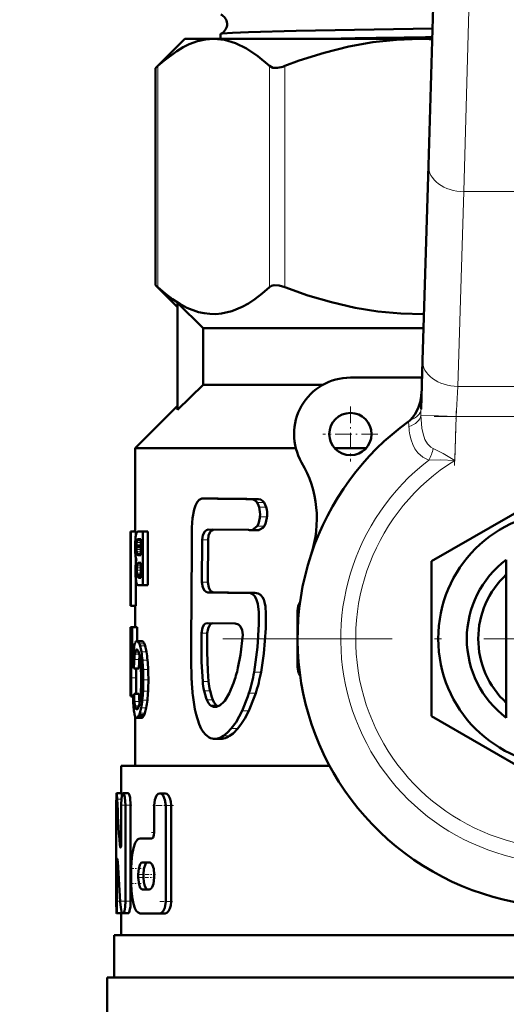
# Model space of a CAD drawing. Extents: x -1438 to 1837, y -1650 to 612.
# Tile 29 of 89: x 258 to 293, y -871 to -801. Entities that reach past the tile are written whole.
import ezdxf

# ---------------------------------------------------------------- set-up
doc = ezdxf.new("R2010")
doc.units = 0
doc.linetypes.add('DASHDOT', pattern=[18.5, 12, -3, 0.5, -3])

msp = doc.modelspace()

# ---------------------------------------------------------------- linework, layer by layer
at = {"color": 7, "linetype": 'DASHDOT', "lineweight": 18}
for p, q in [((292.533, -714.179), (289.828, -802.726)), ((321.491, -844.626), (272.091, -844.626))]:
    msp.add_line(p, q, dxfattribs=at)
at = {"color": 7, "lineweight": 50}
for p, q in [((287.071, -811.104), (287.557, -795.194)), ((269.791, -802.126), (267.731, -804.186)), ((269.791, -802.126), (271.846, -802.126)), ((271.846, -802.126), (286.458, -802.126)), ((272.332, -801.77), (272.332, -802.126)), ((286.458, -802.126), (287.345, -802.126)), ((267.731, -804.186), (267.883, -804.044)), ((267.731, -819.566), (267.731, -804.186)), ((286.649, -824.903), (287.071, -811.104)), ((269.291, -821.126), (267.731, -819.566)), ((267.731, -819.566), (267.883, -819.708)), ((271.1, -822.626), (269.291, -820.837)), ((269.291, -828.415), (269.291, -820.837)), ((271.1, -822.626), (271.1, -826.626)), ((271.1, -822.626), (286.719, -822.626)), ((286.544, -828.357), (286.649, -824.903)), ((271.1, -826.626), (269.291, -828.415)), ((271.1, -826.626), (279.604, -826.626)), ((286.612, -826.126), (281.541, -826.126)), ((266.291, -831.126), (269.291, -828.126)), ((266.291, -837.035), (266.291, -831.126)), ((266.291, -831.126), (277.668, -831.126)), ((280.423, -831.126), (282.659, -831.126)), ((287.291, -839.141), (296.791, -833.656)), ((271.321, -834.693), (271.125, -834.684)), ((271.546, -834.684), (271.125, -834.684)), ((271.746, -834.693), (271.546, -834.684)), ((275.016, -834.734), (274.528, -834.734)), ((265.954, -839.171), (265.954, -837.035)), ((265.954, -837.035), (265.978, -837.035)), ((266.328, -837.035), (265.978, -837.035)), ((265.978, -842.29), (265.978, -837.035)), ((266.291, -836.949), (266.262, -836.949)), ((266.328, -837.035), (266.328, -837.305)), ((266.491, -837.035), (266.828, -837.035)), ((267.188, -837.035), (266.828, -837.035)), ((266.828, -840.842), (266.828, -837.035)), ((267.188, -837.035), (267.188, -840.842)), ((274.312, -836.921), (271.459, -836.895)), ((274.943, -836.938), (274.457, -836.938)), ((274.586, -836.923), (274.935, -836.657)), ((266.33, -837.296), (266.323, -837.338)), ((266.692, -837.597), (266.451, -837.597)), ((266.692, -837.575), (266.483, -837.575)), ((266.53, -837.565), (266.692, -837.565)), ((266.692, -838.709), (266.692, -837.565)), ((271.028, -837.618), (271.01, -840.611)), ((271.448, -837.618), (271.43, -840.611)), ((266.372, -838.052), (266.371, -838.132)), ((266.692, -838.132), (266.371, -838.132)), ((266.374, -837.984), (266.372, -838.052)), ((266.692, -838.052), (266.372, -838.052)), ((265.941, -839.171), (265.954, -839.171)), ((265.941, -839.171), (265.941, -839.792)), ((266.328, -838.885), (266.328, -839.225)), ((266.438, -838.668), (266.454, -838.684)), ((266.454, -838.684), (266.479, -838.699)), ((266.692, -838.684), (266.454, -838.684)), ((266.474, -839.266), (266.46, -839.283)), ((266.692, -839.283), (266.46, -839.283)), ((266.692, -839.267), (266.474, -839.267)), ((266.479, -838.699), (266.505, -838.706)), ((266.692, -838.699), (266.479, -838.699)), ((266.522, -839.243), (266.498, -839.25)), ((266.692, -839.251), (266.498, -839.251)), ((266.692, -838.705), (266.505, -838.705)), ((266.505, -838.706), (266.539, -838.709)), ((266.559, -839.24), (266.522, -839.243)), ((266.539, -838.709), (266.543, -838.709)), ((266.543, -838.709), (266.692, -838.709)), ((266.559, -839.24), (266.692, -839.24)), ((266.692, -840.308), (266.692, -839.24)), ((287.291, -850.111), (287.291, -839.141)), ((292.591, -840.341), (292.591, -839.026)), ((265.941, -839.792), (265.954, -839.792)), ((265.943, -839.792), (265.947, -839.81)), ((265.947, -839.81), (265.953, -839.854)), ((265.953, -839.854), (265.954, -839.865)), ((265.954, -841.67), (265.954, -839.792)), ((266.328, -840.43), (266.328, -842.29)), ((266.43, -840.19), (266.416, -840.125)), ((266.692, -840.125), (266.416, -840.125)), ((266.692, -840.19), (266.43, -840.19)), ((266.556, -840.308), (266.692, -840.308)), ((292.591, -848.911), (292.591, -840.341)), ((266.532, -840.842), (266.828, -840.842)), ((267.188, -840.842), (266.828, -840.842)), ((274.27, -841.384), (274.233, -841.385)), ((274.752, -841.384), (274.27, -841.384)), ((265.941, -841.67), (265.954, -841.67)), ((265.941, -841.67), (265.941, -842.29)), ((265.946, -841.667), (265.943, -841.67)), ((265.948, -841.659), (265.946, -841.667)), ((265.952, -841.641), (265.948, -841.659)), ((265.954, -841.629), (265.952, -841.641)), ((265.941, -842.29), (265.978, -842.29)), ((266.292, -842.291), (265.942, -842.291)), ((266.328, -842.29), (265.978, -842.29)), ((266.291, -843.805), (266.291, -842.29)), ((277.791, -846.626), (277.791, -842.626)), ((266.023, -843.805), (265.944, -843.805)), ((265.944, -844.884), (265.944, -843.805)), ((266.023, -844.884), (266.023, -843.805)), ((266.023, -843.805), (266.061, -843.805)), ((266.413, -843.805), (266.061, -843.805)), ((266.061, -845.415), (266.061, -843.805)), ((266.413, -843.805), (266.413, -844.794)), ((273.358, -843.551), (271.405, -843.525)), ((265.941, -844.884), (266.023, -844.884)), ((265.941, -844.884), (265.941, -848.691)), ((266.744, -844.794), (266.388, -844.794)), ((265.941, -848.157), (265.941, -845.415)), ((265.941, -845.415), (265.997, -845.415)), ((266.036, -845.415), (266.061, -845.415)), ((266.178, -845.415), (266.061, -845.415)), ((270.258, -845.978), (270.284, -847.577)), ((265.998, -847.397), (266.006, -846.527)), ((266.542, -846.727), (266.189, -846.727)), ((266.349, -847.397), (266.354, -846.727)), ((265.995, -848.691), (265.998, -847.397)), ((266.346, -848.537), (266.349, -847.397)), ((265.941, -848.157), (265.97, -848.157)), ((272.946, -848.498), (273.251, -847.771)), ((265.941, -848.691), (265.995, -848.691)), ((266.128, -848.691), (265.995, -848.691)), ((266.127, -848.769), (266.089, -848.769)), ((266.127, -848.777), (266.107, -848.777)), ((266.551, -848.537), (266.198, -848.537)), ((266.593, -849.194), (266.581, -849.07)), ((272.626, -849.017), (272.946, -848.498)), ((292.591, -848.911), (292.591, -850.226)), ((266.434, -849.617), (266.35, -849.617)), ((266.389, -849.634), (266.387, -849.634)), ((271.886, -849.46), (271.927, -849.463)), ((266.291, -853.626), (266.291, -850.148)), ((266.742, -850.229), (266.387, -850.229)), ((266.797, -850.209), (266.442, -850.209)), ((266.908, -850.051), (266.551, -850.051)), ((296.791, -855.596), (287.291, -850.111)), ((272.364, -851.721), (271.928, -851.721)), ((265.291, -853.626), (280.058, -853.626)), ((265.291, -855.58), (265.291, -853.626)), ((264.954, -855.58), (264.967, -855.58)), ((265.317, -855.58), (264.967, -855.58)), ((265.123, -855.58), (265.291, -855.579)), ((265.791, -855.58), (265.435, -855.58)), ((268.411, -855.586), (268.023, -855.586)), ((264.941, -863.233), (264.941, -856.43)), ((265.296, -859.005), (265.296, -856.43)), ((265.599, -863.233), (265.599, -856.43)), ((265.956, -856.43), (265.956, -863.233)), ((267.634, -858.35), (267.634, -856.437)), ((268.443, -863.24), (268.443, -856.437)), ((268.837, -856.437), (268.837, -863.24)), ((266.641, -858.775), (267.451, -858.775)), ((264.99, -863.233), (264.99, -860.658)), ((265.999, -861.964), (265.999, -860.901)), ((266.789, -860.476), (267.275, -860.476)), ((266.5, -861.539), (266.5, -861.326)), ((266.868, -861.326), (266.868, -861.539)), ((267.634, -861.539), (267.634, -861.326)), ((266.789, -862.389), (267.275, -862.389)), ((265.304, -864.083), (264.954, -864.083)), ((265.042, -864.084), (265.04, -864.084)), ((265.291, -864.084), (265.042, -864.084)), ((265.291, -865.626), (265.291, -864.083)), ((265.372, -864.083), (265.435, -864.083)), ((265.791, -864.083), (265.435, -864.083)), ((266.641, -864.09), (268.023, -864.09)), ((268.411, -864.09), (268.023, -864.09)), ((264.791, -865.626), (328.791, -865.626)), ((264.791, -868.626), (264.791, -865.626)), ((264.291, -868.626), (296.791, -868.626)), ((264.291, -868.626), (264.291, -871.739))]:
    msp.add_line(p, q, dxfattribs=at)
at = {"color": 7, "lineweight": 18}
for p, q in [((290.056, -795.271), (289.57, -812.948)), ((267.883, -819.708), (267.883, -804.044)), ((275.809, -819.708), (275.809, -804.044)), ((276.891, -819.708), (276.891, -804.044)), ((289.57, -812.948), (289.148, -826.747)), ((304.012, -812.948), (289.57, -812.948)), ((289.148, -826.747), (289.029, -828.869)), ((289.148, -826.747), (304.434, -826.747)), ((289.029, -828.869), (286.541, -828.793)), ((289.029, -828.869), (288.934, -831.991)), ((304.553, -828.869), (289.029, -828.869)), ((271.746, -834.693), (271.321, -834.693)), ((275.417, -834.98), (274.92, -834.98)), ((275.561, -835.302), (275.061, -835.302)), ((275.625, -835.997), (275.124, -835.997)), ((266.291, -837.034), (266.189, -837.034)), ((275.075, -836.923), (274.586, -836.923)), ((275.432, -836.657), (274.935, -836.657)), ((266.692, -837.807), (266.385, -837.807)), ((266.692, -837.693), (266.404, -837.693)), ((266.692, -837.642), (266.421, -837.642)), ((271.448, -837.618), (271.028, -837.618)), ((266.692, -837.984), (266.374, -837.984)), ((266.692, -838.306), (266.375, -838.306)), ((266.692, -838.471), (266.389, -838.471)), ((266.692, -838.598), (266.411, -838.598)), ((266.692, -838.668), (266.438, -838.668)), ((266.692, -839.243), (266.522, -839.243)), ((266.692, -839.77), (266.396, -839.77)), ((266.692, -839.599), (266.401, -839.599)), ((266.692, -839.988), (266.402, -839.988)), ((266.692, -839.456), (266.415, -839.456)), ((266.692, -839.345), (266.437, -839.345)), ((266.692, -840.237), (266.448, -840.237)), ((266.692, -840.278), (266.478, -840.278)), ((266.692, -840.299), (266.51, -840.299)), ((271.43, -840.611), (271.01, -840.611)), ((271.859, -841.347), (271.432, -841.347)), ((277.896, -842.626), (277.791, -842.626)), ((266.812, -844.818), (266.456, -844.818)), ((266.872, -844.881), (266.516, -844.881)), ((271.395, -844.237), (270.976, -844.237)), ((266.529, -845.578), (266.285, -845.578)), ((266.485, -845.474), (266.317, -845.474)), ((266.443, -845.412), (266.353, -845.412)), ((266.933, -844.992), (266.576, -844.992)), ((266.987, -845.14), (266.628, -845.14)), ((267.078, -845.546), (266.718, -845.546)), ((266.144, -845.851), (266.019, -845.851)), ((266.569, -846.11), (266.216, -846.11)), ((266.572, -845.727), (266.256, -845.727)), ((267.154, -846.142), (266.794, -846.142)), ((266.116, -846.527), (266.006, -846.527)), ((267.2, -846.811), (266.839, -846.811)), ((275.202, -847.005), (274.711, -847.005)), ((277.791, -846.626), (277.896, -846.626)), ((266.349, -847.397), (265.998, -847.397)), ((267.216, -847.551), (266.855, -847.551)), ((271.487, -847.652), (271.066, -847.652)), ((267.196, -848.354), (266.836, -848.354)), ((271.587, -848.312), (271.164, -848.312)), ((266.126, -848.745), (266.074, -848.745)), ((266.581, -849.07), (266.228, -849.07)), ((267.146, -848.984), (266.786, -848.984)), ((271.774, -848.951), (271.349, -848.951)), ((274.826, -848.486), (274.343, -848.486)), ((266.552, -849.373), (266.264, -849.373)), ((266.515, -849.486), (266.288, -849.486)), ((266.475, -849.569), (266.317, -849.569)), ((267.064, -849.529), (266.705, -849.529)), ((272.023, -849.328), (271.594, -849.328)), ((271.967, -849.46), (271.886, -849.46)), ((274.34, -849.737), (273.867, -849.737)), ((266.852, -850.15), (266.496, -850.15)), ((266.964, -849.912), (266.606, -849.912)), ((273.554, -851), (273.096, -851)), ((272.549, -851.703), (272.11, -851.703)), ((272.978, -851.52), (272.532, -851.52)), ((265.314, -855.993), (265.005, -855.993)), ((265.956, -856.43), (265.599, -856.43)), ((268.837, -856.437), (268.443, -856.437)), ((265.287, -859.224), (265.187, -859.224)), ((265.054, -860.658), (264.99, -860.658)), ((266.868, -861.326), (266.5, -861.326)), ((266.868, -861.539), (266.5, -861.539)), ((265.223, -863.233), (264.99, -863.233)), ((265.956, -863.233), (265.599, -863.233)), ((268.837, -863.24), (268.443, -863.24))]:
    msp.add_line(p, q, dxfattribs=at)
at = {"color": 7, "linetype": 'DASHDOT', "lineweight": 18, "ltscale": 0.097499}
msp.add_line((281.541, -828.176), (281.541, -832.076), dxfattribs=at)
at = {"color": 7, "linetype": 'DASHDOT', "lineweight": 18, "ltscale": 0.097409}
msp.add_line((288.922, -832.363), (289.041, -828.468), dxfattribs=at)
at = {"color": 7, "linetype": 'DASHDOT', "lineweight": 18, "ltscale": 0.465709}
msp.add_line((287.477, -828.869), (306.105, -828.869), dxfattribs=at)
at = {"color": 7, "linetype": 'DASHDOT', "lineweight": 18, "ltscale": 0.097501}
msp.add_line((283.491, -830.126), (279.591, -830.126), dxfattribs=at)
at = {"color": 7, "linetype": 'DASHDOT', "lineweight": 18, "ltscale": 0.000460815}
msp.add_line((264.956, -856.43), (264.937, -856.43), dxfattribs=at)
at = {"color": 7, "linetype": 'DASHDOT', "lineweight": 18, "ltscale": 0.020982}
msp.add_line((266.05, -856.43), (265.211, -856.43), dxfattribs=at)
at = {"color": 7, "linetype": 'DASHDOT', "lineweight": 18, "ltscale": 0.037946}
msp.add_line((268.985, -856.437), (267.468, -856.437), dxfattribs=at)
at = {"color": 7, "linetype": 'DASHDOT', "lineweight": 18, "ltscale": 0.006094}
msp.add_line((267.431, -858.35), (267.674, -858.35), dxfattribs=at)
at = {"color": 7, "linetype": 'DASHDOT', "lineweight": 18, "ltscale": 0.003525}
msp.add_line((265.175, -859.005), (265.316, -859.005), dxfattribs=at)
at = {"color": 7, "linetype": 'DASHDOT', "lineweight": 18, "ltscale": 0.002077}
msp.add_line((264.978, -860.658), (265.061, -860.658), dxfattribs=at)
at = {"color": 7, "linetype": 'DASHDOT', "lineweight": 18, "ltscale": 0.019386}
msp.add_line((266.706, -860.901), (265.93, -860.901), dxfattribs=at)
at = {"color": 7, "linetype": 'DASHDOT', "lineweight": 18, "ltscale": 0.02028}
msp.add_line((267.229, -861.539), (266.418, -861.539), dxfattribs=at)
at = {"color": 7, "linetype": 'DASHDOT', "lineweight": 18, "ltscale": 0.019858}
msp.add_line((267.227, -861.326), (266.433, -861.326), dxfattribs=at)
at = {"color": 7, "linetype": 'DASHDOT', "lineweight": 18, "ltscale": 0.011974}
msp.add_line((267.714, -861.326), (267.235, -861.326), dxfattribs=at)
at = {"color": 7, "linetype": 'DASHDOT', "lineweight": 18, "ltscale": 0.010834}
msp.add_line((267.672, -861.539), (267.238, -861.539), dxfattribs=at)
at = {"color": 7, "linetype": 'DASHDOT', "lineweight": 18, "ltscale": 0.021268}
msp.add_line((266.712, -861.964), (265.861, -861.964), dxfattribs=at)
at = {"color": 7, "linetype": 'DASHDOT', "lineweight": 18, "ltscale": 0.011319}
msp.add_line((265.353, -863.233), (264.9, -863.233), dxfattribs=at)
at = {"color": 7, "linetype": 'DASHDOT', "lineweight": 18, "ltscale": 0.016153}
msp.add_line((266.028, -863.233), (265.382, -863.233), dxfattribs=at)
at = {"color": 7, "linetype": 'DASHDOT', "lineweight": 18, "ltscale": 0.02459}
msp.add_line((268.925, -863.24), (267.941, -863.24), dxfattribs=at)
at = {"color": 7, "lineweight": 50}
for points in [[(287.367, -801.393), (277.698, -801.554), (274.322, -801.64), (273.178, -801.686), (272.448, -801.739), (272.344, -801.76)], [(271.846, -802.126), (271.272, -802.168), (270.696, -802.293), (270.114, -802.503), (269.672, -802.717), (269.224, -802.982), (268.306, -803.667), (267.883, -804.044)], [(275.809, -804.044), (274.976, -803.338), (274.171, -802.801), (273.385, -802.424), (272.612, -802.2), (271.846, -802.126)], [(286.458, -802.126), (284.794, -802.186), (283.119, -802.367), (281.421, -802.671), (279.689, -803.102), (277.913, -803.666), (276.891, -804.044)], [(275.809, -804.044), (276.042, -804.164), (276.358, -804.18), (276.745, -804.096), (276.891, -804.044)], [(267.883, -819.708), (268.403, -820.166), (268.928, -820.57), (269.437, -820.901), (269.95, -821.175), (270.76, -821.477), (271.169, -821.568), (271.579, -821.617), (271.987, -821.623), (272.394, -821.588), (273.135, -821.417), (273.869, -821.114), (274.318, -820.864), (274.764, -820.57), (275.29, -820.166), (275.809, -819.708)], [(276.891, -819.708), (276.491, -819.591), (276.129, -819.573), (275.948, -819.619), (275.809, -819.708)], [(276.891, -819.708), (278.529, -820.295), (280.193, -820.787), (281.88, -821.175), (283.493, -821.436), (285.118, -821.587), (286.749, -821.624)], [(285.77, -829.14), (285.951, -828.955), (286.106, -828.746), (286.342, -828.284), (286.477, -827.867), (286.556, -827.436), (286.582, -827.105)], [(271.002, -834.7), (270.826, -834.787), (270.674, -834.959), (270.559, -835.183), (270.468, -835.464), (270.354, -836.088), (270.304, -836.745), (270.297, -837.416)], [(274.92, -834.98), (274.785, -834.832), (274.654, -834.756), (274.528, -834.734)], [(275.061, -835.302), (275.026, -835.197), (274.92, -834.98)], [(275.417, -834.98), (275.348, -834.897), (275.188, -834.773), (275.016, -834.734)], [(275.561, -835.302), (275.5, -835.132), (275.417, -834.98)], [(274.935, -836.657), (275.023, -836.481), (275.117, -836.068), (275.124, -835.997)], [(275.432, -836.657), (275.522, -836.481), (275.618, -836.068), (275.625, -835.997)], [(271.028, -837.618), (271.074, -837.291), (271.209, -837.025), (271.328, -836.927), (271.459, -836.895)], [(271.448, -837.618), (271.488, -837.315), (271.607, -837.057), (271.714, -836.951), (271.836, -836.899)], [(275.075, -836.923), (275.371, -836.741), (275.432, -836.657)], [(270.297, -837.416), (270.292, -838.248), (270.257, -844.932), (270.258, -845.978)], [(271.432, -841.347), (271.302, -841.311), (271.184, -841.209), (271.069, -840.992), (271.01, -840.611)], [(271.859, -841.347), (271.727, -841.312), (271.607, -841.21), (271.49, -840.992), (271.43, -840.611)], [(274.711, -847.005), (274.96, -845.234), (275.049, -843.602), (275.046, -842.738), (274.983, -842.163), (274.869, -841.793), (274.741, -841.588), (274.609, -841.472), (274.455, -841.406), (274.27, -841.384)], [(275.202, -847.005), (275.409, -845.683), (275.542, -843.882), (275.551, -842.865), (275.511, -842.342), (275.454, -842.047), (275.392, -841.855), (275.303, -841.682), (275.154, -841.512), (275.004, -841.426), (274.752, -841.384)], [(271.405, -843.525), (271.274, -843.557), (271.158, -843.653), (271.043, -843.858), (270.976, -844.237)], [(271.774, -843.53), (271.655, -843.583), (271.551, -843.69), (271.451, -843.894), (271.395, -844.237)], [(273.909, -844.344), (273.876, -844.031), (273.746, -843.767), (273.602, -843.63), (273.358, -843.551)], [(270.976, -844.237), (270.98, -846.272), (271.066, -847.652)], [(271.395, -844.237), (271.39, -845.561), (271.426, -846.907), (271.487, -847.652)], [(273.569, -846.689), (273.75, -845.765), (273.909, -844.344)], [(271.164, -848.312), (271.302, -848.837), (271.349, -848.951)], [(271.587, -848.312), (271.704, -848.773), (271.774, -848.951)], [(270.38, -848.783), (270.505, -849.614), (270.594, -850.004)], [(271.349, -848.951), (271.484, -849.198), (271.594, -849.328)], [(271.774, -848.951), (271.863, -849.121), (272.023, -849.328)], [(272.296, -849.333), (272.562, -849.092), (272.626, -849.017)], [(273.867, -849.737), (274.264, -848.727), (274.343, -848.486)], [(274.34, -849.737), (274.748, -848.721), (274.826, -848.486)], [(271.927, -849.463), (272.043, -849.447), (272.296, -849.333)], [(273.096, -851), (273.438, -850.532), (273.867, -849.737)], [(273.554, -851), (273.828, -850.644), (274.06, -850.27), (274.34, -849.737)], [(270.594, -850.004), (270.808, -850.673), (270.965, -851.015), (271.092, -851.217)], [(272.532, -851.52), (272.828, -851.284), (273.096, -851)], [(272.978, -851.52), (273.223, -851.336), (273.554, -851)], [(271.092, -851.217), (271.257, -851.413), (271.536, -851.63)], [(264.954, -855.58), (264.953, -855.581), (264.952, -855.583), (264.951, -855.589), (264.946, -855.659), (264.941, -856.43)], [(265.005, -855.993), (264.978, -855.618), (264.97, -855.584), (264.969, -855.581), (264.968, -855.58), (264.967, -855.58)], [(265.435, -855.58), (265.425, -855.582), (265.405, -855.598), (265.386, -855.629), (265.353, -855.729), (265.321, -855.927), (265.296, -856.43)], [(265.344, -855.774), (265.329, -855.623), (265.322, -855.587), (265.32, -855.582), (265.319, -855.581), (265.317, -855.58)], [(265.599, -856.43), (265.556, -855.867), (265.504, -855.667), (265.474, -855.607), (265.459, -855.59), (265.443, -855.581), (265.435, -855.58)], [(265.956, -856.43), (265.913, -855.867), (265.861, -855.667), (265.831, -855.608), (265.815, -855.59), (265.799, -855.581), (265.791, -855.58)], [(268.023, -855.586), (267.904, -855.625), (267.799, -855.737), (267.677, -856.042), (267.634, -856.437)], [(268.443, -856.437), (268.393, -856.042), (268.255, -855.734), (268.144, -855.625), (268.023, -855.586)], [(268.837, -856.437), (268.813, -856.164), (268.746, -855.919), (268.65, -855.738), (268.53, -855.622), (268.411, -855.586)], [(266.641, -858.775), (266.541, -858.797), (266.446, -858.86), (266.279, -859.102), (266.151, -859.469), (266.063, -859.923), (266.013, -860.428), (265.999, -860.901)], [(267.634, -858.35), (267.613, -858.546), (267.554, -858.701), (267.511, -858.751), (267.487, -858.767), (267.451, -858.775)], [(265.235, -859.431), (265.231, -859.43), (265.224, -859.424), (265.218, -859.412), (265.206, -859.374), (265.187, -859.224)], [(265.296, -859.005), (265.28, -859.287), (265.261, -859.387), (265.249, -859.417), (265.244, -859.426), (265.238, -859.43), (265.235, -859.431)], [(264.99, -860.658), (264.998, -860.347), (265.008, -860.252), (265.011, -860.239), (265.013, -860.235), (265.015, -860.234), (265.016, -860.233)], [(265.016, -860.233), (265.018, -860.234), (265.019, -860.235), (265.021, -860.239), (265.031, -860.286), (265.043, -860.439)], [(266.789, -860.476), (266.733, -860.491), (266.697, -860.517), (266.632, -860.606), (266.537, -860.899), (266.5, -861.326)], [(267.161, -860.476), (267.104, -860.491), (267.068, -860.517), (267.002, -860.606), (266.902, -860.923), (266.868, -861.326)], [(267.634, -861.326), (267.592, -860.935), (267.474, -860.625), (267.412, -860.544), (267.345, -860.493), (267.275, -860.476)], [(266.5, -861.539), (266.556, -862.051), (266.645, -862.282), (266.703, -862.353), (266.76, -862.385), (266.789, -862.389)], [(266.868, -861.539), (266.89, -861.868), (266.956, -862.153), (267.058, -862.338), (267.12, -862.381), (267.161, -862.389)], [(267.275, -862.389), (267.346, -862.371), (267.414, -862.319), (267.477, -862.237), (267.577, -861.993), (267.634, -861.539)], [(265.999, -861.964), (266.019, -862.527), (266.081, -863.061), (266.156, -863.415), (266.256, -863.711), (266.361, -863.907), (266.483, -864.035), (266.641, -864.09)], [(264.941, -863.233), (264.948, -864.046), (264.952, -864.079), (264.953, -864.082), (264.954, -864.083)], [(264.954, -864.083), (264.955, -864.083), (264.956, -864.081), (264.96, -864.065), (264.972, -863.927), (264.99, -863.233)], [(265.259, -863.671), (265.301, -863.956), (265.331, -864.045), (265.349, -864.072), (265.358, -864.079), (265.372, -864.083)], [(265.435, -864.083), (265.446, -864.081), (265.467, -864.066), (265.487, -864.035), (265.525, -863.933), (265.58, -863.618), (265.599, -863.233)], [(265.791, -864.083), (265.802, -864.081), (265.825, -864.063), (265.847, -864.029), (265.887, -863.916), (265.939, -863.605), (265.956, -863.233)], [(268.023, -864.09), (268.145, -864.051), (268.257, -863.94), (268.375, -863.696), (268.443, -863.24)], [(268.411, -864.09), (268.535, -864.051), (268.649, -863.939), (268.747, -863.754), (268.812, -863.521), (268.837, -863.24)]]:
    msp.add_lwpolyline(points, dxfattribs=at)
at = {"color": 7, "lineweight": 18}
for points in [[(286.541, -828.793), (286.613, -829.697), (286.695, -830.111), (286.822, -830.499), (286.994, -830.821), (287.228, -831.065), (287.395, -831.156)], [(287.102, -831.969), (286.663, -831.768), (286.313, -831.453), (286.112, -831.169), (285.956, -830.857), (285.84, -830.528), (285.757, -830.187)], [(287.395, -831.156), (288.121, -831.503), (288.934, -831.991)], [(288.934, -831.991), (287.935, -831.956), (287.102, -831.969)]]:
    msp.add_lwpolyline(points, dxfattribs=at)
at = {"color": 7, "lineweight": 50}
for centre, radius in [((136.791, -703.576), 140), ((281.541, -830.126), 1.5), ((296.791, -844.626), 9.025)]:
    msp.add_circle(centre, radius, dxfattribs=at)
for centre, radius, start, end in [((136.791, -703.576), 140.27, 270, 90), ((272.052, -801.076), 0.74, 3.63037, 66.84938), ((272.052, -801.08), 0.741, 293.22694, 3.93096), ((272.346, -801.777), 0.0165, 99.52711, 156.72988), ((312.835, -2687.708), 1885.879, 90.774341, 91.016301), ((286.458, -825.198), 23.072, 87.79848, 89.99931), ((281.541, -830.126), 4, 90, 210.09198), ((296.791, -844.626), 19, 125.84718, 161.68764), ((284.81, -828.045), 1.457, 305.91164, 311.25224), ((271.158, -836.143), 8, 341.68764, 30.09198), ((271.115, -835.093), 0.409, 88.68514, 106.12008), ((281.88, -133.938), 700.834, 269.136737, 269.398941), ((282.551, -102.772), 732, 269.154277, 269.410211), ((273.315, -835.807), 1.819, 354.01231, 16.12681), ((273.856, -835.807), 1.78, 353.88275, 16.49809), ((267.244, -837.464), 0.929, 162.6089, 169.62271), ((266.762, -837.309), 0.423, 150.38343, 163.11265), ((266.527, -837.173), 0.151, 127.21671, 151.07777), ((266.493, -837.133), 0.098, 90.98074, 125.78698), ((274.459, -836.298), 0.64, 256.68918, 269.79339), ((274.457, -836.355), 0.583, 269.98977, 282.76849), ((274.943, -836.329), 0.609, 269.98801, 282.49265), ((296.791, -844.626), 19, 161.68764, 23.24767), ((275.429, -838.17), 9.153, 176.64705, 179.55656), ((269.275, -837.791), 2.987, 171.26632, 176.99995), ((268.97, -838.068), 2.598, 174.24912, 178.15383), ((267.232, -837.885), 0.85, 166.95156, 174.79649), ((266.667, -837.753), 0.27, 155.67796, 166.99573), ((266.58, -837.714), 0.174, 137.92062, 155.7338), ((266.521, -837.662), 0.0952, 113.59661, 137.18025), ((266.531, -837.692), 0.127, 90.09305, 112.23607), ((274.212, -838.103), 7.936, 179.97744, 182.31251), ((270.772, -838.249), 4.493, 182.21938, 185.53399), ((269.676, -838.134), 3.305, 179.96717, 182.98644), ((268.995, -838.173), 2.623, 182.90452, 186.51436), ((267.446, -838.357), 1.063, 186.11133, 193.09371), ((266.617, -838.559), 0.21, 190.71735, 211.19953), ((268.708, -838.456), 2.418, 185.35758, 190.38751), ((269.139, -839.569), 2.832, 171.98527, 175.68346), ((266.917, -838.796), 0.595, 189.27669, 201.79857), ((267.946, -839.396), 1.626, 166.51977, 172.15499), ((266.681, -839.399), 0.25, 152.11991, 167.40865), ((266.537, -839.337), 0.095, 114.50566, 131.88955), ((296.791, -844.626), 7, 126.8699, 233.1301), ((274.367, -839.829), 8.067, 178.12627, 180.01163), ((273.453, -839.835), 7.153, 179.97163, 182.57364), ((270.946, -839.714), 4.644, 175.5844, 178.17469), ((269.243, -839.768), 2.846, 176.59024, 180.04647), ((270.336, -839.773), 3.94, 179.9637, 183.13155), ((268.084, -839.694), 1.686, 171.90973, 176.76452), ((267.745, -839.922), 1.345, 182.82099, 188.71133), ((267.503, -839.61), 1.098, 166.03202, 171.9724), ((270.277, -839.986), 3.973, 182.45539, 186.21075), ((268.745, -840.157), 2.432, 186.09899, 191.11708), ((266.963, -840.518), 0.613, 190.1121, 202.27492), ((266.673, -840.124), 0.252, 195.13916, 206.68661), ((266.597, -840.162), 0.166, 206.65795, 224.30063), ((266.546, -840.21), 0.0966, 224.97702, 247.61287), ((266.556, -840.181), 0.127, 248.76788, 269.92347), ((296.791, -844.626), 6.188, 132.74385, 227.25615), ((266.564, -840.678), 0.183, 203.36666, 216.72222), ((266.536, -840.697), 0.149, 217.02234, 234.56537), ((266.517, -840.723), 0.118, 235.22377, 253.8071), ((266.531, -840.665), 0.177, 254.36477, 270.06352), ((282.257, -138.208), 703.223, 269.117967, 269.346219), ((282.685, -126.484), 714.945, 269.132338, 269.355118), ((278.791, -842.626), 1, 145.7222, 180.00001), ((267.146, -845.247), 0.931, 158.61136, 167.63974), ((266.532, -844.999), 0.269, 139.34235, 159.93251), ((266.393, -844.879), 0.0848, 93.31781, 140.12405), ((266.383, -844.916), 0.122, 53.40955, 87.61485), ((266.309, -845.016), 0.246, 33.09825, 53.38931), ((265.977, -845.242), 0.648, 22.61851, 33.82389), ((266.739, -844.918), 0.124, 53.77691, 87.67656), ((266.666, -845.017), 0.247, 33.43522, 53.73314), ((266.338, -845.244), 0.646, 22.86669, 34.14521), ((310.308, -846.704), 44.329, 178.33367, 179.53163), ((283.599, -846.303), 17.586, 177.10474, 178.52697), ((272.499, -846.117), 6.359, 172.11588, 176.77516), ((268.624, -845.589), 2.448, 167.2088, 171.90379), ((268.106, -846.005), 1.871, 166.83069, 171.45454), ((266.982, -845.736), 0.715, 158.47216, 167.24881), ((266.511, -845.545), 0.207, 139.79791, 159.79254), ((266.401, -845.451), 0.0615, 93.85388, 141.01839), ((266.394, -845.45), 0.0606, 47.22792, 86.85791), ((266.313, -845.542), 0.183, 29.52477, 48.21507), ((266.015, -845.721), 0.531, 21.34792, 30.49419), ((265.326, -845.999), 1.274, 16.49259, 21.69988), ((265.378, -845.501), 1.302, 16.07301, 22.99334), ((263.324, -846.083), 3.437, 8.98814, 15.91523), ((258.599, -846.876), 8.228, 5.11418, 9.30287), ((265.747, -845.502), 1.292, 16.25739, 23.24133), ((263.718, -846.084), 3.402, 9.0963, 16.09796), ((259.052, -846.876), 8.135, 5.17628, 9.41369), ((316.956, -847.196), 50.955, 178.48693, 179.24732), ((286.886, -847.025), 20.776, 176.50583, 178.69272), ((281.24, -847.079), 15.055, 176.3117, 178.66108), ((270.708, -846.378), 4.499, 171.67609, 176.58798), ((281.42, -847.079), 14.882, 176.26873, 178.64544), ((264.373, -846.257), 2.261, 8.20176, 15.91941), ((271.718, -846.442), 5.16, 173.24578, 176.31688), ((260.705, -846.831), 5.974, 4.28648, 8.6303), ((252.7, -847.425), 14.152, 2.48454, 5.19872), ((253.228, -847.425), 13.985, 2.51487, 5.26162), ((497.837, -848.446), 231.867, 179.47982, 179.92853), ((268.956, -845.47), 3.039, 200.84814, 204.4368), ((254.946, -847.286), 11.751, 1.91153, 4.39767), ((247.041, -847.555), 19.661, 359.99872, 1.92657), ((249.89, -847.55), 16.965, 359.99679, 2.497), ((250.454, -847.55), 16.761, 359.99677, 2.52742), ((263.954, -844.464), 9.868, 340.4214, 346.9692), ((261.403, -844.5), 13.541, 342.88044, 349.33753), ((262.14, -844.49), 13.302, 342.51841, 349.10043), ((278.791, -846.626), 1, 180.00001, 214.27757), ((251.126, -847.556), 15.576, 358.11119, 0.00203), ((250.25, -847.553), 16.605, 357.23394, 0.00455), ((250.804, -847.553), 16.411, 357.20078, 0.00404), ((286.776, -846.892), 16.505, 182.37946, 186.57946), ((278.126, -846.951), 7.095, 185.67673, 191.06213), ((278.381, -846.958), 6.928, 185.75089, 191.26795), ((252.03, -847.587), 14.671, 356.1792, 358.11597), ((256.516, -847.862), 10.331, 353.76601, 357.26881), ((257, -847.862), 10.208, 353.69043, 357.23578), ((266.357, -848.625), 0.307, 192.3435, 202.96174), ((266.149, -848.714), 0.0812, 202.37426, 222.38844), ((266.108, -848.752), 0.0253, 221.52659, 266.77068), ((268.671, -849.764), 2.761, 153.61564, 157.29762), ((282.182, -848.27), 16.063, 181.5278, 183.91163), ((279.28, -848.071), 13.09, 182.04314, 184.37666), ((269.565, -848.832), 3.345, 184.06668, 189.29617), ((279.483, -848.071), 12.94, 182.06697, 184.42767), ((263.505, -848.591), 3.147, 346.16009, 352.35584), ((260.507, -848.163), 6.175, 352.12184, 356.27934), ((260.159, -848.272), 6.665, 349.12904, 353.87319), ((260.592, -848.271), 6.593, 349.00091, 353.79842), ((271.664, -849.015), 5.519, 183.64318, 188.46626), ((267.517, -849.162), 1.271, 189.51633, 194.7626), ((266.784, -849.36), 0.512, 194.3148, 204.12902), ((266.462, -849.508), 0.157, 202.93451, 224.12937), ((266.392, -849.575), 0.0594, 224.23767, 265.16532), ((266.385, -849.557), 0.0772, 273.12223, 312.05379), ((266.306, -849.467), 0.197, 311.52365, 331.43024), ((265.978, -849.278), 0.576, 330.45621, 340.51705), ((265.314, -849.033), 1.283, 340.11844, 346.00268), ((263.836, -848.998), 2.917, 341.73069, 349.50226), ((264.223, -848.997), 2.89, 341.52421, 349.37676), ((271.955, -848.92), 0.545, 228.43317, 262.69615), ((272.392, -848.902), 0.563, 229.13677, 244.57482), ((268.222, -849.521), 2.04, 188.66865, 193.6826), ((267.015, -849.821), 0.795, 193.23405, 202.80384), ((266.502, -850.042), 0.237, 201.54923, 222.75944), ((266.391, -850.146), 0.084, 222.51223, 267.2707), ((266.382, -850.135), 0.0942, 272.62046, 308.84088), ((266.29, -850.016), 0.245, 308.25963, 327.01222), ((265.94, -849.778), 0.668, 326.17917, 335.8704), ((265.18, -849.428), 1.506, 335.5284, 341.2339), ((266.738, -850.134), 0.096, 272.54859, 308.459), ((266.642, -850.01), 0.252, 307.914, 326.25049), ((266.313, -849.779), 0.654, 325.53381, 335.42453), ((265.55, -849.426), 1.495, 335.26937, 341.02329), ((271.923, -850.85), 0.871, 243.57855, 270.32135), ((271.929, -850.805), 0.917, 269.97854, 281.40538), ((271.793, -850.414), 1.328, 283.79511, 303.73397), ((272.364, -850.772), 0.95, 269.97507, 281.20418), ((272.229, -850.375), 1.367, 283.53778, 303.21513), ((352.658, -852.668), 87.716, 182.17235, 184.28647), ((352.364, -856.229), 87.422, 182.76047, 184.88306), ((265.07, -864.012), 0.246, 343.12318, 0.65318)]:
    msp.add_arc(centre, radius, start, end, dxfattribs=at)
at = {"color": 7, "lineweight": 18}
for centre, radius, start, end in [((295.747, -828.625), 9.207, 178.32572, 181.03981), ((291.279, -829.189), 5.615, 180.36855, 184.19776), ((291.816, -829.091), 6.159, 184.74241, 190.25809), ((285.08, -830.784), 2.345, 329.6203, 350.87299), ((296.791, -844.626), 15.939, 127.43427, 52.56572), ((296.791, -844.626), 14.879, 121.87624, 58.12376)]:
    msp.add_arc(centre, radius, start, end, dxfattribs=at)
for centre, major_axis, ratio, start_param, end_param in [((289.57, -811.181), (-2.499, 0.076), 0.706942, 0, 1.592392), ((289.148, -824.979), (-2.499, 0.076), 0.706942, 0, 1.592392), ((285.048, -828.747), (1.498, 0.071), 0.63921, 5.11644, 6.161921), ((285.044, -828.311), (1.499, -0.046), 0.621499, 5.236661, 6.283185)]:
    msp.add_ellipse(centre, major_axis=major_axis, ratio=ratio, start_param=start_param, end_param=end_param, dxfattribs=at)
at = {"color": 7, "lineweight": 50}
msp.add_ellipse((266.417, -839.555), major_axis=(0.157, -2.606), ratio=0.117355, start_param=3.134535, end_param=3.391566, dxfattribs=at)

doc.saveas('drawing.dxf')
